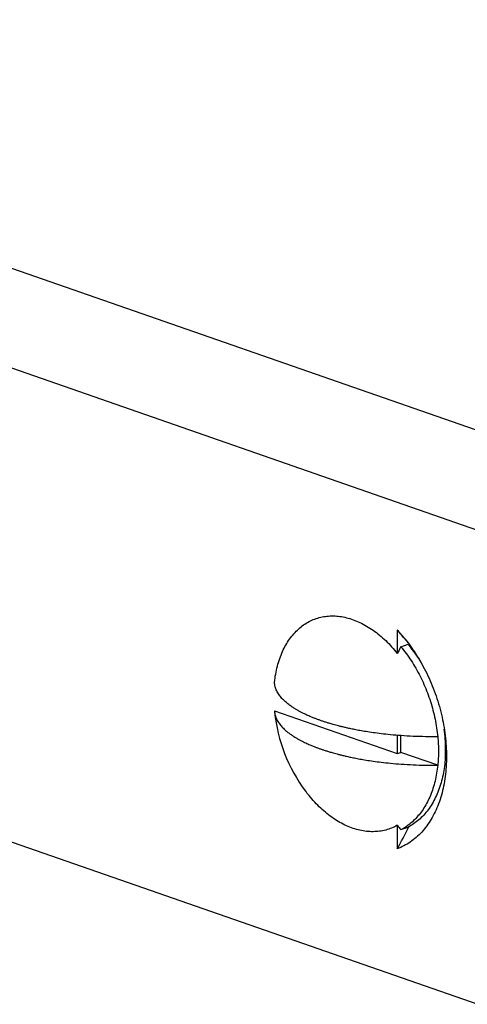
# Model space of a CAD drawing. Header units: millimetres. Extents: x 177 to 351, y 32 to 305.
# Tile 21 of 80: x 225.32 to 227.09, y 109 to 112.9. Entities that reach past the tile are written whole.
import ezdxf

# ---------------------------------------------------------------- set-up
doc = ezdxf.new("R2010")
doc.units = ezdxf.units.MM
doc.header["$LTSCALE"] = 30.734
doc.layers.get('0').update_dxf_attribs({"linetype": 'CONTINUOUS'})

msp = doc.modelspace()

# ---------------------------------------------------------------- linework, layer by layer
at = {"color": 7, "linetype": 'Continuous'}
for p, q in [((227.693, 111.0767), (222.4604, 112.9007)), ((227.1273, 110.8795), (221.8947, 112.7035)), ((226.8091, 110.4859), (226.8091, 110.3931)), ((226.8232, 110.42), (226.8515, 110.4299)), ((226.8515, 110.4299), (226.8591, 110.4206)), ((226.3237, 110.1661), (226.3241, 110.1615)), ((226.3237, 110.1661), (226.8091, 109.9969)), ((226.8091, 110.0691), (226.8091, 109.9969)), ((226.8232, 110.0019), (226.8232, 110.068)), ((227, 110.0162), (227, 110.0537)), ((224.2299, 110.0149), (227.1273, 109.005)), ((226.8091, 109.9969), (226.8232, 110.0019)), ((226.969, 109.9511), (226.8232, 110.0019)), ((226.8091, 109.7132), (226.8091, 109.6205)), ((226.8232, 109.6962), (226.8515, 109.706)), ((226.8538, 109.7049), (226.8556, 109.7083))]:
    msp.add_line(p, q, dxfattribs=at)
for centre, radius, start, end in [((224.9265, 108.8584), 2.4886, 39.6589, 40.8427), ((226.3496, 110.0558), 0.6294, 38.4198, 43.1026), ((225.2084, 109.0923), 2.1223, 39.2753, 39.6551), ((227.5557, 110.0179), 0.8356, 151.2334, 153.318), ((225.6763, 109.4693), 1.5178, 37.2445, 38.4744), ((226.9498, 110.2255), 0.629, 185.8412, 216.804), ((226.3923, 110.0154), 0.6077, 0.0721, 7.3679), ((226.4452, 110.0161), 0.5548, 356.8542, 0.016), ((226.4643, 110.0151), 0.5357, 356.3286, 356.8384), ((227.0649, 109.911), 0.3234, 217.7114, 221.6369), ((221.3471, 112.5682), 6.2067, 331.64514, 332.52678), ((226.7274, 109.8838), 0.2107, 297.0558, 304.9119)]:
    msp.add_arc(centre, radius, start, end, dxfattribs=at)
for points, knots in [([(226.3237, 110.2786), (226.3249, 110.2896), (226.328, 110.3112), (226.3349, 110.3426), (226.3439, 110.3724), (226.3549, 110.4004), (226.368, 110.4264), (226.383, 110.4501), (226.3999, 110.4714), (226.4184, 110.4901), (226.4385, 110.5062), (226.46, 110.5194), (226.4827, 110.5296), (226.5066, 110.5369), (226.5313, 110.5411), (226.5568, 110.5422), (226.5828, 110.5402), (226.6092, 110.5351), (226.6356, 110.527), (226.6621, 110.5159), (226.6883, 110.5019), (226.7141, 110.4852), (226.7393, 110.4658), (226.7637, 110.4439), (226.7872, 110.4196), (226.8019, 110.4022), (226.8091, 110.3931)], [0, 0, 0, 0, 0.0331708, 0.0653447, 0.0964684, 0.1265232, 0.1555206, 0.1835055, 0.2105586, 0.2367972, 0.2623745, 0.2874754, 0.3123093, 0.3371001, 0.3620744, 0.3874482, 0.4134168, 0.4401459, 0.4677667, 0.4963737, 0.5260252, 0.5567451, 0.5885255, 0.6213305, 0.6550992, 0.689749, 0.689749, 0.689749, 0.689749]), ([(226.8427, 110.4469), (226.8488, 110.4393), (226.863, 110.4204), (226.8843, 110.3891), (226.9059, 110.3528), (226.9257, 110.3149), (226.9435, 110.2756), (226.9592, 110.2353), (226.9727, 110.1941), (226.9838, 110.1523), (226.9926, 110.1103), (226.9989, 110.0684), (227.0027, 110.0267), (227.0035, 109.9991), (227.0035, 109.9854)], [0, 0, 0, 0, 0.0293634, 0.0709761, 0.113301, 0.1560807, 0.1992533, 0.2426017, 0.2859565, 0.3292082, 0.3720987, 0.4145822, 0.4564036, 0.4974989, 0.4974989, 0.4974989, 0.4974989]), ([(226.8232, 110.42), (226.8305, 110.4113), (226.8445, 110.3932), (226.8642, 110.3647), (226.8825, 110.3347), (226.8994, 110.3033), (226.9147, 110.2709), (226.9284, 110.2375), (226.9403, 110.2033), (226.9504, 110.1687), (226.9586, 110.1337), (226.9649, 110.0987), (226.9678, 110.0752), (226.969, 110.0636)], [0, 0, 0, 0, 0.0340255, 0.0686678, 0.1038642, 0.1394805, 0.1754052, 0.2115281, 0.2476987, 0.2838274, 0.3197505, 0.3553816, 0.3905786, 0.3905786, 0.3905786, 0.3905786]), ([(226.8591, 110.4206), (226.864, 110.4143), (226.8762, 110.3983), (226.8906, 110.3772), (226.8999, 110.3624), (226.9026, 110.3578)], [0, 0, 0, 0, 0.02394942, 0.06057958, 0.0764177, 0.0764177, 0.0764177, 0.0764177]), ([(226.969, 110.0636), (226.9528, 110.0634), (226.9203, 110.0635), (226.8721, 110.0649), (226.8259, 110.0676), (226.7838, 110.0711), (226.7468, 110.0751), (226.7148, 110.0793), (226.6868, 110.0835), (226.6624, 110.0877), (226.641, 110.0918), (226.6221, 110.0957), (226.6054, 110.0994), (226.5907, 110.1029), (226.5778, 110.1061), (226.5664, 110.1091), (226.5565, 110.1119), (226.5479, 110.1143), (226.5402, 110.1166), (226.5333, 110.1187), (226.5269, 110.1207), (226.5207, 110.1227), (226.5147, 110.1247), (226.5088, 110.1268), (226.5029, 110.1288), (226.4972, 110.1309), (226.4914, 110.133), (226.4857, 110.1352), (226.4798, 110.1375), (226.4736, 110.14), (226.4669, 110.1428), (226.4595, 110.146), (226.4513, 110.1496), (226.4425, 110.1537), (226.4329, 110.1585), (226.4227, 110.1639), (226.4118, 110.17), (226.4005, 110.1768), (226.3887, 110.1847), (226.3767, 110.1936), (226.3646, 110.2038), (226.3527, 110.2156), (226.3416, 110.2291), (226.3323, 110.2445), (226.3258, 110.2611), (226.324, 110.2729), (226.3237, 110.2786)], [0, 0, 0, 0, 0.0484684, 0.0974487, 0.1445717, 0.1872673, 0.224163, 0.2562582, 0.284297, 0.3088906, 0.3305692, 0.3497548, 0.3667608, 0.3818203, 0.3951079, 0.4067713, 0.4169672, 0.4258843, 0.4337596, 0.4408951, 0.4475725, 0.4539971, 0.4603263, 0.4665956, 0.4728013, 0.4789398, 0.4850066, 0.4910945, 0.4973542, 0.5039843, 0.5112147, 0.5192218, 0.5281033, 0.5378955, 0.548591, 0.5601626, 0.5725863, 0.5858511, 0.599963, 0.614938, 0.630774, 0.6474422, 0.665022, 0.6831875, 0.7011329, 0.71838, 0.71838, 0.71838, 0.71838]), ([(226.3241, 110.1615), (226.3245, 110.1573), (226.3264, 110.1472), (226.3323, 110.132), (226.3416, 110.1166), (226.3527, 110.1031), (226.3646, 110.0913), (226.3767, 110.0811), (226.3887, 110.0722), (226.4005, 110.0644), (226.4118, 110.0575), (226.4227, 110.0514), (226.4329, 110.046), (226.4425, 110.0413), (226.4513, 110.0371), (226.4595, 110.0335), (226.4669, 110.0303), (226.4736, 110.0275), (226.4798, 110.025), (226.4857, 110.0227), (226.4914, 110.0205), (226.4972, 110.0184), (226.5029, 110.0163), (226.5088, 110.0143), (226.5147, 110.0123), (226.5207, 110.0103), (226.5269, 110.0083), (226.5333, 110.0062), (226.5403, 110.0041), (226.5479, 110.0019), (226.5565, 109.9994), (226.5664, 109.9967), (226.5778, 109.9937), (226.5907, 109.9904), (226.6054, 109.9869), (226.6221, 109.9832), (226.641, 109.9793), (226.6624, 109.9753), (226.6868, 109.9711), (226.7148, 109.9668), (226.7468, 109.9626), (226.7838, 109.9586), (226.8259, 109.9551), (226.8721, 109.9524), (226.9203, 109.951), (226.9528, 109.9509), (226.969, 109.9511)], [0, 0, 0, 0, 0.0125844, 0.0305298, 0.0486953, 0.0662753, 0.0829436, 0.0987797, 0.1137548, 0.1278669, 0.1411318, 0.1535556, 0.1651272, 0.1758228, 0.1856151, 0.1944966, 0.2025037, 0.2097341, 0.2163641, 0.2226238, 0.2287117, 0.2347784, 0.240917, 0.2471227, 0.253392, 0.2597212, 0.2661458, 0.2728233, 0.2799589, 0.2878343, 0.2967514, 0.3069473, 0.3186107, 0.3318982, 0.3469578, 0.3639637, 0.3831492, 0.4048277, 0.4294211, 0.4574597, 0.4895548, 0.5264502, 0.5691457, 0.6162686, 0.665249, 0.7137173, 0.7137173, 0.7137173, 0.7137173]), ([(226.969, 110.0636), (226.9699, 110.054), (226.9713, 110.0349), (226.972, 110.0065), (226.9713, 109.9786), (226.9699, 109.9602), (226.969, 109.9511)], [0, 0, 0, 0, 0.0288597, 0.0572893, 0.0852343, 0.1126456, 0.1126456, 0.1126456, 0.1126456]), ([(227.0035, 109.9854), (227.0035, 109.972), (227.0027, 109.9455), (226.999, 109.9065), (226.9927, 109.8689), (226.984, 109.8329), (226.9729, 109.7989), (226.9595, 109.767), (226.9438, 109.7374), (226.926, 109.7105), (226.9061, 109.6862), (226.8844, 109.6649), (226.8609, 109.6467), (226.8358, 109.6316), (226.8181, 109.6238), (226.8091, 109.6205)], [0, 0, 0, 0, 0.0402118, 0.0794017, 0.1175492, 0.1544928, 0.1902879, 0.2248434, 0.2582265, 0.290491, 0.321693, 0.3520375, 0.3816196, 0.4107201, 0.4395188, 0.4395188, 0.4395188, 0.4395188]), ([(226.9989, 109.9808), (226.9982, 109.9694), (226.996, 109.9468), (226.9904, 109.9137), (226.9827, 109.8821), (226.9729, 109.8521), (226.961, 109.8241), (226.9472, 109.7982), (226.9314, 109.7745), (226.9139, 109.7533), (226.8947, 109.7346), (226.874, 109.7187), (226.8591, 109.7099), (226.8515, 109.706)], [0, 0, 0, 0, 0.0345058, 0.0680386, 0.1005683, 0.1320279, 0.1624225, 0.1917758, 0.2201184, 0.2475734, 0.27422, 0.3002559, 0.3258342, 0.3258342, 0.3258342, 0.3258342]), ([(226.969, 109.9511), (226.9679, 109.9404), (226.965, 109.9194), (226.9588, 109.8887), (226.9505, 109.8594), (226.9405, 109.8318), (226.9286, 109.8059), (226.9149, 109.7819), (226.8996, 109.76), (226.8827, 109.7403), (226.8654, 109.7241), (226.8534, 109.7149), (226.848, 109.711)], [0, 0, 0, 0, 0.0322024, 0.0635194, 0.0938878, 0.1233158, 0.1517726, 0.1793124, 0.2059681, 0.2318294, 0.2570094, 0.2770039, 0.2770039, 0.2770039, 0.2770039]), ([(226.8091, 109.7132), (226.8019, 109.7092), (226.7869, 109.7019), (226.7633, 109.694), (226.7387, 109.6891), (226.7134, 109.6874), (226.6875, 109.6887), (226.6612, 109.6931), (226.6347, 109.7006), (226.6083, 109.711), (226.582, 109.7244), (226.5561, 109.7405), (226.5307, 109.7594), (226.5061, 109.7808), (226.4824, 109.8045), (226.4625, 109.8274), (226.4508, 109.8425), (226.4462, 109.8486)], [0, 0, 0, 0, 0.0248727, 0.0496533, 0.0745688, 0.0998385, 0.1256631, 0.1522152, 0.1796336, 0.208021, 0.2374434, 0.2679318, 0.299485, 0.3320729, 0.3656396, 0.400107, 0.4230288, 0.4230288, 0.4230288, 0.4230288])]:
    msp.add_open_spline(points, degree=3, knots=knots, dxfattribs=at)

doc.saveas('drawing.dxf')
